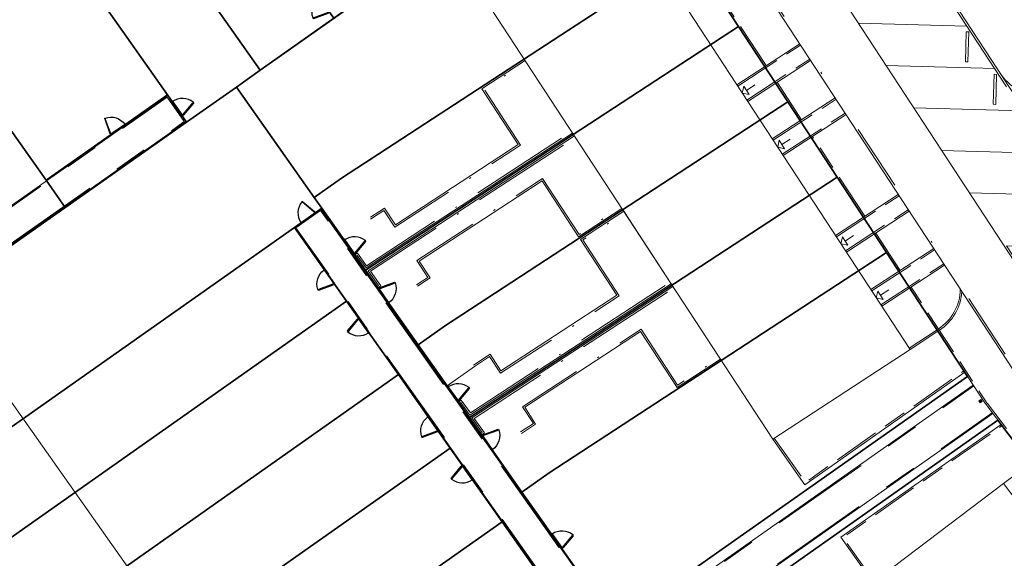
# Model space of a CAD drawing. Header units: metres. Extents: x 150385 to 171486, y 478588 to 485023.
# Tile 130 of 256: x 151078 to 151137, y 483911 to 483943. Entities that reach past the tile are written whole.
import ezdxf
from ezdxf.lldxf.tags import DXFTag

# ---------------------------------------------------------------- set-up
doc = ezdxf.new("R2010")
doc.units = ezdxf.units.M
for name, pattern in [('ACAD_ISO10W100', [18, 12, -3, 0, -3]), ('Dash', [6.35, 3.175, -3.175]), ('KAD', [12, 5, -1, 2, -1, 2, -1]), ('VH-GELEIDEBAND', [6, 2, -2, 0, -2]), ('VH-OPSLUITBAND_100X200', [16, 8, -2, 4, -2]), ('VH-OPSLUITBAND_120X250', [26, 16, -4, 2, -4]), ('VH-OPSLUITBAND_60X200', [12, 6, -2, 2, -2])]:
    doc.linetypes.add(name, pattern=pattern)
for name, color, linetype, lineweight, true_color in [('B-WE-KG-GRENS_PERCEEL-GV', 150, 'KG-PERCEEL', 30, 0x007fff), ('N-GV-GR-ERFAFSCHEIDING_RASTERHEKWERK_HEDERA-G', 7, 'GR-HAAG1', 35, 0x3c602f), ('N-WE-GW-GRONDWERKLIJN-G', 7, 'Continuous', 30, 0x4d4d4d)]:
    doc.layers.add(name, color=color, linetype=linetype, lineweight=lineweight, true_color=true_color)
for name, color, linetype, lineweight in [('N-PV-OG-BEBOUWING_ENTREE-S', 7, 'Continuous', 18), ('N-PV-OG-KADASTRAAL_BEBOUWING-G', 7, 'Continuous', 35), ('N-WE-IE-MEUBILAIR_WEGMEUBILAIR_PAAL_OBJECT-S', 7, 'Continuous', 25), ('N-WE-IE-TERREINAFSCHEIDING_POORT-S', 5, 'Continuous', 25), ('N-WE-VH-KANTOPSLUITING_ACHTERKANTBAND-G', 7, 'Continuous', 5), ('N-WE-VH-KANTOPSLUITING_ACHTERKANTBAND-TERRAS-G', 7, 'Continuous', 5), ('N-WE-VH-KANTOPSLUITING_GELEIDEBAND-ANTRACIET_40_120X250-G', 7, 'VH-GELEIDEBAND', 35), ('N-WE-VH-KANTOPSLUITING_OPSLUITBAND-ANTRACIET_100X200-G', 7, 'VH-OPSLUITBAND_100X200', 35), ('N-WE-VH-KANTOPSLUITING_OPSLUITBAND-ANTRACIET_120X250-G', 7, 'VH-OPSLUITBAND_120X250', 35), ('N-WE-VH-KANTOPSLUITING_OPSLUITBAND-ANTRACIET_60X200-G', 7, 'ACAD_ISO10W100', 35), ('N-WE-VH-KANTOPSLUITING_OPSLUITBAND_60X200-G', 7, 'VH-OPSLUITBAND_60X200', 35), ('N-WE-VH-KANTOPSLUITING_STOOTBAND-G', 7, 'Continuous', 35), ('N-WE-VH-MATERIAALGRENS-G', 7, 'Continuous', 9), ('N-XX-KG-GRENS_PERCEEL-G', 252, 'KAD', 15)]:
    doc.layers.add(name, color=color, linetype=linetype, lineweight=lineweight)
doc.styles.get("Standard").update_dxf_attribs({"font": 'NLCS-ISO.ttf'})
doc.linetypes.add('GR-HAAG1', pattern='A,6,[176,NLCS.SHX,S=0.125,R=0,X=0,Y=0],-2', length=8)
tags = doc.linetypes.add('KG-PERCEEL', pattern='A,5.5,-2,["P",Standard,S=1.8,R=0,X=-0.5,Y=-0.9],-2,5.5,-2,[5,NLCS.shx,S=0.75,R=0,X=0,Y=0],-2', length=19).pattern_tags.tags
tags[6] = DXFTag(74, 10)

# ---------------------------------------------------------------- blocks, each defined once
blk = doc.blocks.new('A$C89842213')
at = {"color": 251, "linetype": 'Dash', "true_color": 0x636466}
for p, q in [((1.057, 0.082), (0.819, 0.97)), ((0.858, 0.981), (1.096, 0.092))]:
    blk.add_line(p, q, dxfattribs=at)
at = {"color": 251, "true_color": 0x636466}
for p, q in [((0.09, 0.02), (1.01, 0.02)), ((1.01, -0.02), (0.09, -0.02))]:
    blk.add_line(p, q, dxfattribs=at)
for points in [[(0.809, 1.009), (0.819, 0.97), (0.858, 0.981), (0.847, 1.019)], [(0.05, -0.02), (0.09, -0.02), (0.09, 0.02), (0.05, 0.02)], [(1.01, -0.02), (1.05, -0.02), (1.05, 0.02), (1.01, 0.02)], [(1.057, 0.082), (1.068, 0.043), (1.106, 0.053), (1.096, 0.092)]]:
    blk.add_lwpolyline(points, close=True, dxfattribs=at)
for centre in [(0, 0), (1.1, 0)]:
    blk.add_circle(centre, 0.03, dxfattribs=at)
blk.add_arc((1.096, 0.003), 1.046, 105.9562, 179.06766, dxfattribs=at)

msp = doc.modelspace()

# ---------------------------------------------------------------- hatches: boundary and pattern name
at = {"layer": 'N-WE-IE-MEUBILAIR_WEGMEUBILAIR_PAAL_OBJECT-S', "lineweight": 5}
h = msp.add_hatch(color=7, dxfattribs=at)
h.dxf.hatch_style = 1
h.paths.add_polyline_path([(151135.136, 483919.91), (151135.052, 483920.029), (151135.175, 483920.115), (151135.258, 483919.997)])

# ---------------------------------------------------------------- linework, layer by layer
at = {"layer": 'B-WE-KG-GRENS_PERCEEL-GV', "flags": 128}
for points in [[(151067.763, 483911.909), (151062.639, 483919.188), (151080.296, 483931.629), (151079.145, 483933.263), (151066.354, 483951.412), (151073.63, 483956.534), (151078.045, 483959.647), (151082.454, 483962.756), (151086.871, 483965.865), (151091.281, 483968.979), (151095.698, 483972.087), (151100.111, 483975.197), (151107.389, 483980.323), (151120.177, 483962.181), (151112.903, 483957.053), (151108.487, 483953.942), (151104.074, 483950.831), (151099.659, 483947.717), (151095.245, 483944.611), (151096.398, 483942.979), (151112.781, 483954.521), (151117.696, 483946.999), (151120.651, 483942.481), (151123.609, 483937.959), (151126.566, 483933.441), (151129.516, 483928.921), (151134.371, 483921.496), (151113.259, 483906.622), (151107.67, 483914.557), (151104.519, 483919.029), (151101.444, 483923.393), (151098.291, 483927.865), (151095.671, 483931.58), (151094.043, 483930.428), (151097.15, 483926.013), (151100.263, 483921.602), (151103.374, 483917.187), (151106.481, 483912.771), (151111.628, 483905.475), (151085.346, 483886.956), (151080.202, 483894.259), (151077.093, 483898.668), (151073.985, 483903.084), (151070.876, 483907.496)], [(151067.763, 483911.909), (151062.639, 483919.188), (151087.568, 483936.753), (151086.418, 483938.391), (151079.145, 483933.263), (151066.354, 483951.412), (151073.63, 483956.534), (151078.045, 483959.647), (151082.454, 483962.756), (151086.871, 483965.865), (151091.281, 483968.979), (151095.698, 483972.087), (151100.111, 483975.197), (151107.389, 483980.323), (151120.177, 483962.181), (151112.903, 483957.053), (151108.487, 483953.942), (151104.074, 483950.831), (151099.659, 483947.717), (151095.245, 483944.611), (151096.398, 483942.979), (151112.781, 483954.521), (151117.696, 483946.999), (151120.651, 483942.481), (151123.609, 483937.959), (151126.566, 483933.441), (151129.516, 483928.921), (151134.371, 483921.496), (151113.259, 483906.622), (151107.67, 483914.557), (151104.519, 483919.029), (151101.444, 483923.393), (151098.291, 483927.865), (151095.671, 483931.58), (151094.043, 483930.428), (151097.15, 483926.013), (151100.263, 483921.602), (151103.374, 483917.187), (151106.481, 483912.771), (151111.628, 483905.475), (151085.346, 483886.956), (151080.202, 483894.259), (151077.093, 483898.668), (151073.985, 483903.084), (151070.876, 483907.496)], [(151067.763, 483911.909), (151062.639, 483919.188), (151080.296, 483931.629), (151079.145, 483933.263), (151066.354, 483951.412), (151073.63, 483956.534), (151078.045, 483959.647), (151082.454, 483962.756), (151086.871, 483965.865), (151091.281, 483968.979), (151095.698, 483972.087), (151100.111, 483975.197), (151107.389, 483980.323), (151120.177, 483962.181), (151112.903, 483957.053), (151108.487, 483953.942), (151104.074, 483950.831), (151099.659, 483947.717), (151095.245, 483944.611), (151096.398, 483942.979), (151112.781, 483954.521), (151117.696, 483946.999), (151120.651, 483942.481), (151123.609, 483937.959), (151126.566, 483933.441), (151129.516, 483928.921), (151134.371, 483921.496), (151113.259, 483906.622), (151107.67, 483914.557), (151104.519, 483919.029), (151101.444, 483923.393), (151098.291, 483927.865), (151095.671, 483931.58), (151094.043, 483930.428), (151097.15, 483926.013), (151100.263, 483921.602), (151103.374, 483917.187), (151106.481, 483912.771), (151111.628, 483905.475), (151085.346, 483886.956), (151080.202, 483894.259), (151077.093, 483898.668), (151073.985, 483903.084), (151070.876, 483907.496)], [(151067.763, 483911.909), (151062.639, 483919.188), (151080.296, 483931.629), (151079.145, 483933.263), (151066.354, 483951.412), (151073.63, 483956.534), (151078.045, 483959.647), (151082.454, 483962.756), (151086.871, 483965.865), (151091.281, 483968.979), (151095.698, 483972.087), (151100.111, 483975.197), (151107.389, 483980.323), (151120.177, 483962.181), (151112.903, 483957.053), (151108.487, 483953.942), (151104.074, 483950.831), (151099.659, 483947.717), (151095.245, 483944.611), (151096.398, 483942.979), (151112.781, 483954.521), (151117.696, 483946.999), (151120.651, 483942.481), (151123.609, 483937.959), (151126.566, 483933.441), (151129.516, 483928.921), (151134.371, 483921.496), (151113.259, 483906.622), (151107.67, 483914.557), (151104.519, 483919.029), (151101.444, 483923.393), (151098.291, 483927.865), (151095.671, 483931.58), (151094.043, 483930.428), (151097.15, 483926.013), (151100.263, 483921.602), (151103.374, 483917.187), (151106.481, 483912.771), (151111.628, 483905.475), (151085.346, 483886.956), (151080.202, 483894.259), (151077.093, 483898.668), (151073.985, 483903.084), (151070.876, 483907.496)], [(151067.763, 483911.909), (151062.639, 483919.188), (151087.568, 483936.753), (151086.418, 483938.391), (151079.145, 483933.263), (151066.354, 483951.412), (151073.63, 483956.534), (151078.045, 483959.647), (151082.454, 483962.756), (151086.871, 483965.865), (151091.281, 483968.979), (151095.698, 483972.087), (151100.111, 483975.197), (151107.389, 483980.323), (151120.177, 483962.181), (151112.903, 483957.053), (151108.487, 483953.942), (151104.074, 483950.831), (151099.659, 483947.717), (151095.245, 483944.611), (151096.398, 483942.979), (151112.781, 483954.521), (151117.696, 483946.999), (151120.651, 483942.481), (151123.609, 483937.959), (151126.566, 483933.441), (151129.516, 483928.921), (151134.371, 483921.496), (151113.259, 483906.622), (151107.67, 483914.557), (151104.519, 483919.029), (151101.444, 483923.393), (151098.291, 483927.865), (151095.671, 483931.58), (151094.043, 483930.428), (151097.15, 483926.013), (151100.263, 483921.602), (151103.374, 483917.187), (151106.481, 483912.771), (151111.628, 483905.475), (151085.346, 483886.956), (151080.202, 483894.259), (151077.093, 483898.668), (151073.985, 483903.084), (151070.876, 483907.496)], [(151082.454, 483962.756), (151078.045, 483959.647), (151091.982, 483939.866), (151096.398, 483942.979), (151095.245, 483944.611)], [(151082.454, 483962.756), (151078.045, 483959.647), (151091.982, 483939.866), (151096.398, 483942.979), (151095.245, 483944.611)], [(151082.454, 483962.756), (151078.045, 483959.647), (151091.982, 483939.866), (151096.398, 483942.979), (151095.245, 483944.611)], [(151082.454, 483962.756), (151078.045, 483959.647), (151091.982, 483939.866), (151096.398, 483942.979), (151095.245, 483944.611)], [(151082.454, 483962.756), (151078.045, 483959.647), (151091.982, 483939.866), (151096.398, 483942.979), (151095.245, 483944.611)], [(151078.045, 483959.647), (151073.63, 483956.534), (151086.418, 483938.391), (151087.568, 483936.753), (151090.555, 483938.853), (151091.982, 483939.866)], [(151078.045, 483959.647), (151073.63, 483956.534), (151086.418, 483938.391), (151087.568, 483936.753), (151090.555, 483938.853), (151091.982, 483939.866)], [(151078.045, 483959.647), (151073.63, 483956.534), (151086.418, 483938.391), (151087.568, 483936.753), (151090.555, 483938.853), (151091.982, 483939.866)], [(151078.045, 483959.647), (151073.63, 483956.534), (151086.418, 483938.391), (151087.568, 483936.753), (151090.555, 483938.853), (151091.982, 483939.866)], [(151078.045, 483959.647), (151073.63, 483956.534), (151086.418, 483938.391), (151087.568, 483936.753), (151090.555, 483938.853), (151091.982, 483939.866)], [(151073.63, 483956.534), (151066.354, 483951.412), (151079.145, 483933.263), (151086.418, 483938.391)], [(151073.63, 483956.534), (151066.354, 483951.412), (151079.145, 483933.263), (151086.418, 483938.391)], [(151073.63, 483956.534), (151066.354, 483951.412), (151079.145, 483933.263), (151086.418, 483938.391)], [(151073.63, 483956.534), (151066.354, 483951.412), (151079.145, 483933.263), (151086.418, 483938.391)], [(151073.63, 483956.534), (151066.354, 483951.412), (151079.145, 483933.263), (151086.418, 483938.391)], [(151117.696, 483946.999), (151112.781, 483954.521), (151096.398, 483942.979), (151091.982, 483939.866), (151090.555, 483938.853), (151095.22, 483932.223), (151096.856, 483933.381)], [(151117.696, 483946.999), (151112.781, 483954.521), (151096.398, 483942.979), (151091.982, 483939.866), (151090.555, 483938.853), (151095.22, 483932.223), (151096.856, 483933.381)], [(151117.696, 483946.999), (151112.781, 483954.521), (151096.398, 483942.979), (151091.982, 483939.866), (151090.555, 483938.853), (151095.22, 483932.223), (151096.856, 483933.381)], [(151117.696, 483946.999), (151112.781, 483954.521), (151096.398, 483942.979), (151091.982, 483939.866), (151090.555, 483938.853), (151095.22, 483932.223), (151096.856, 483933.381)], [(151117.696, 483946.999), (151112.781, 483954.521), (151096.398, 483942.979), (151091.982, 483939.866), (151090.555, 483938.853), (151095.22, 483932.223), (151096.856, 483933.381)], [(151095.22, 483932.223), (151095.671, 483931.58), (151098.291, 483927.865), (151120.651, 483942.481), (151117.696, 483946.999), (151096.856, 483933.381)], [(151095.22, 483932.223), (151095.671, 483931.58), (151098.291, 483927.865), (151120.651, 483942.481), (151117.696, 483946.999), (151096.856, 483933.381)], [(151095.22, 483932.223), (151095.671, 483931.58), (151098.291, 483927.865), (151120.651, 483942.481), (151117.696, 483946.999), (151096.856, 483933.381)], [(151095.22, 483932.223), (151095.671, 483931.58), (151098.291, 483927.865), (151120.651, 483942.481), (151117.696, 483946.999), (151096.856, 483933.381)], [(151095.22, 483932.223), (151095.671, 483931.58), (151098.291, 483927.865), (151120.651, 483942.481), (151117.696, 483946.999), (151096.856, 483933.381)], [(151098.291, 483927.865), (151101.444, 483923.393), (151103.083, 483924.55), (151123.609, 483937.959), (151120.651, 483942.481)], [(151098.291, 483927.865), (151101.444, 483923.393), (151103.083, 483924.55), (151123.609, 483937.959), (151120.651, 483942.481)], [(151098.291, 483927.865), (151101.444, 483923.393), (151103.083, 483924.55), (151123.609, 483937.959), (151120.651, 483942.481)], [(151098.291, 483927.865), (151101.444, 483923.393), (151103.083, 483924.55), (151123.609, 483937.959), (151120.651, 483942.481)], [(151098.291, 483927.865), (151101.444, 483923.393), (151103.083, 483924.55), (151123.609, 483937.959), (151120.651, 483942.481)], [(151090.555, 483938.853), (151087.568, 483936.753), (151080.296, 483931.629), (151062.639, 483919.188), (151067.763, 483911.909), (151094.043, 483930.428), (151095.671, 483931.58), (151095.22, 483932.223)], [(151090.555, 483938.853), (151087.568, 483936.753), (151062.639, 483919.188), (151067.763, 483911.909), (151094.043, 483930.428), (151095.671, 483931.58), (151095.22, 483932.223)], [(151090.555, 483938.853), (151087.568, 483936.753), (151080.296, 483931.629), (151062.639, 483919.188), (151067.763, 483911.909), (151094.043, 483930.428), (151095.671, 483931.58), (151095.22, 483932.223)], [(151090.555, 483938.853), (151087.568, 483936.753), (151080.296, 483931.629), (151062.639, 483919.188), (151067.763, 483911.909), (151094.043, 483930.428), (151095.671, 483931.58), (151095.22, 483932.223)], [(151090.555, 483938.853), (151087.568, 483936.753), (151062.639, 483919.188), (151067.763, 483911.909), (151094.043, 483930.428), (151095.671, 483931.58), (151095.22, 483932.223)], [(151086.418, 483938.391), (151079.145, 483933.263), (151080.296, 483931.629), (151087.568, 483936.753)], [(151086.418, 483938.391), (151079.145, 483933.263), (151080.296, 483931.629), (151087.568, 483936.753)], [(151086.418, 483938.391), (151079.145, 483933.263), (151080.296, 483931.629), (151087.568, 483936.753)], [(151103.083, 483924.55), (151101.444, 483923.393), (151104.519, 483919.029), (151126.566, 483933.441), (151123.609, 483937.959)], [(151103.083, 483924.55), (151101.444, 483923.393), (151104.519, 483919.029), (151126.566, 483933.441), (151123.609, 483937.959)], [(151103.083, 483924.55), (151101.444, 483923.393), (151104.519, 483919.029), (151126.566, 483933.441), (151123.609, 483937.959)], [(151103.083, 483924.55), (151101.444, 483923.393), (151104.519, 483919.029), (151126.566, 483933.441), (151123.609, 483937.959)], [(151103.083, 483924.55), (151101.444, 483923.393), (151104.519, 483919.029), (151126.566, 483933.441), (151123.609, 483937.959)], [(151104.519, 483919.029), (151107.67, 483914.557), (151109.31, 483915.715), (151129.516, 483928.921), (151126.566, 483933.441)], [(151104.519, 483919.029), (151107.67, 483914.557), (151109.31, 483915.715), (151129.516, 483928.921), (151126.566, 483933.441)], [(151104.519, 483919.029), (151107.67, 483914.557), (151109.31, 483915.715), (151129.516, 483928.921), (151126.566, 483933.441)], [(151104.519, 483919.029), (151107.67, 483914.557), (151109.31, 483915.715), (151129.516, 483928.921), (151126.566, 483933.441)], [(151104.519, 483919.029), (151107.67, 483914.557), (151109.31, 483915.715), (151129.516, 483928.921), (151126.566, 483933.441)], [(151097.15, 483926.013), (151094.043, 483930.428), (151067.763, 483911.909), (151070.876, 483907.496)], [(151097.15, 483926.013), (151094.043, 483930.428), (151067.763, 483911.909), (151070.876, 483907.496)], [(151097.15, 483926.013), (151094.043, 483930.428), (151067.763, 483911.909), (151070.876, 483907.496)], [(151097.15, 483926.013), (151094.043, 483930.428), (151067.763, 483911.909), (151070.876, 483907.496)], [(151097.15, 483926.013), (151094.043, 483930.428), (151067.763, 483911.909), (151070.876, 483907.496)], [(151109.31, 483915.715), (151107.67, 483914.557), (151113.259, 483906.622), (151134.371, 483921.496), (151129.516, 483928.921)], [(151109.31, 483915.715), (151107.67, 483914.557), (151113.259, 483906.622), (151134.371, 483921.496), (151129.516, 483928.921)], [(151109.31, 483915.715), (151107.67, 483914.557), (151113.259, 483906.622), (151134.371, 483921.496), (151129.516, 483928.921)], [(151109.31, 483915.715), (151107.67, 483914.557), (151113.259, 483906.622), (151134.371, 483921.496), (151129.516, 483928.921)], [(151109.31, 483915.715), (151107.67, 483914.557), (151113.259, 483906.622), (151134.371, 483921.496), (151129.516, 483928.921)], [(151073.985, 483903.084), (151100.263, 483921.602), (151097.15, 483926.013), (151070.876, 483907.496)], [(151073.985, 483903.084), (151100.263, 483921.602), (151097.15, 483926.013), (151070.876, 483907.496)], [(151073.985, 483903.084), (151100.263, 483921.602), (151097.15, 483926.013), (151070.876, 483907.496)], [(151073.985, 483903.084), (151100.263, 483921.602), (151097.15, 483926.013), (151070.876, 483907.496)], [(151073.985, 483903.084), (151100.263, 483921.602), (151097.15, 483926.013), (151070.876, 483907.496)], [(151103.374, 483917.187), (151100.263, 483921.602), (151073.985, 483903.084), (151077.093, 483898.668)], [(151103.374, 483917.187), (151100.263, 483921.602), (151073.985, 483903.084), (151077.093, 483898.668)], [(151103.374, 483917.187), (151100.263, 483921.602), (151073.985, 483903.084), (151077.093, 483898.668)], [(151103.374, 483917.187), (151100.263, 483921.602), (151073.985, 483903.084), (151077.093, 483898.668)], [(151103.374, 483917.187), (151100.263, 483921.602), (151073.985, 483903.084), (151077.093, 483898.668)], [(151093.19, 483875.828), (151088.052, 483883.116), (151114.336, 483901.635), (151119.471, 483894.345), (151122.582, 483889.929), (151125.686, 483885.519), (151128.798, 483881.104), (151131.911, 483876.687), (151135.022, 483872.273), (151136.655, 483873.426), (151133.137, 483878.419), (151130.064, 483882.779), (151126.91, 483887.254), (151123.838, 483891.613), (151120.685, 483896.086), (151115.109, 483903.999), (151136.197, 483918.862), (151141.538, 483911.806), (151144.799, 483907.501), (151148.061, 483903.203), (151151.318, 483898.895), (151154.584, 483894.595), (151159.75, 483887.261), (151159.46, 483887.055), (151137.883, 483871.68), (151139.765, 483869.014), (151144.899, 483861.727), (151116.985, 483842.055), (151111.847, 483849.341), (151108.741, 483853.757), (151105.632, 483858.168), (151102.52, 483862.582), (151099.41, 483866.998), (151096.297, 483871.41)], [(151093.19, 483875.828), (151088.052, 483883.116), (151114.336, 483901.635), (151119.471, 483894.345), (151122.582, 483889.929), (151125.686, 483885.519), (151128.798, 483881.104), (151131.911, 483876.687), (151135.022, 483872.273), (151136.655, 483873.426), (151133.137, 483878.419), (151130.064, 483882.779), (151126.91, 483887.254), (151123.838, 483891.613), (151120.685, 483896.086), (151115.109, 483903.999), (151136.197, 483918.862), (151141.538, 483911.806), (151144.799, 483907.501), (151148.061, 483903.203), (151151.318, 483898.895), (151154.584, 483894.595), (151159.75, 483887.261), (151137.883, 483871.68), (151139.765, 483869.014), (151144.899, 483861.727), (151116.985, 483842.055), (151111.847, 483849.341), (151108.741, 483853.757), (151105.632, 483858.168), (151102.52, 483862.582), (151099.41, 483866.998), (151096.297, 483871.41)], [(151093.19, 483875.828), (151088.052, 483883.116), (151114.336, 483901.635), (151119.471, 483894.345), (151122.582, 483889.929), (151125.686, 483885.519), (151128.798, 483881.104), (151131.911, 483876.687), (151135.022, 483872.273), (151136.655, 483873.426), (151133.137, 483878.419), (151130.064, 483882.779), (151126.91, 483887.254), (151123.838, 483891.613), (151120.685, 483896.086), (151115.109, 483903.999), (151136.197, 483918.862), (151141.538, 483911.806), (151144.799, 483907.501), (151148.061, 483903.203), (151151.318, 483898.895), (151154.584, 483894.595), (151159.75, 483887.261), (151159.46, 483887.055), (151137.883, 483871.68), (151139.765, 483869.014), (151144.899, 483861.727), (151116.985, 483842.055), (151111.847, 483849.341), (151108.741, 483853.757), (151105.632, 483858.168), (151102.52, 483862.582), (151099.41, 483866.998), (151096.297, 483871.41)], [(151093.19, 483875.828), (151088.052, 483883.116), (151114.336, 483901.635), (151119.471, 483894.345), (151122.582, 483889.929), (151125.686, 483885.519), (151128.798, 483881.104), (151131.911, 483876.687), (151135.022, 483872.273), (151136.655, 483873.426), (151133.137, 483878.419), (151130.064, 483882.779), (151126.91, 483887.254), (151123.838, 483891.613), (151120.685, 483896.086), (151115.109, 483903.999), (151136.197, 483918.862), (151141.538, 483911.806), (151144.799, 483907.501), (151148.061, 483903.203), (151151.318, 483898.895), (151154.584, 483894.595), (151159.75, 483887.261), (151159.46, 483887.055), (151137.883, 483871.68), (151139.765, 483869.014), (151144.899, 483861.727), (151116.985, 483842.055), (151111.847, 483849.341), (151108.741, 483853.757), (151105.632, 483858.168), (151102.52, 483862.582), (151099.41, 483866.998), (151096.297, 483871.41)], [(151093.19, 483875.828), (151088.052, 483883.116), (151114.336, 483901.635), (151119.471, 483894.345), (151122.582, 483889.929), (151125.686, 483885.519), (151128.798, 483881.104), (151131.911, 483876.687), (151135.022, 483872.273), (151136.655, 483873.426), (151133.137, 483878.419), (151130.064, 483882.779), (151126.91, 483887.254), (151123.838, 483891.613), (151120.685, 483896.086), (151115.109, 483903.999), (151136.197, 483918.862), (151141.538, 483911.806), (151144.799, 483907.501), (151148.061, 483903.203), (151151.318, 483898.895), (151154.584, 483894.595), (151159.75, 483887.261), (151137.883, 483871.68), (151139.765, 483869.014), (151144.899, 483861.727), (151116.985, 483842.055), (151111.847, 483849.341), (151108.741, 483853.757), (151105.632, 483858.168), (151102.52, 483862.582), (151099.41, 483866.998), (151096.297, 483871.41)], [(151141.538, 483911.806), (151136.197, 483918.862), (151115.109, 483903.999), (151120.685, 483896.086), (151122.322, 483897.24)], [(151141.538, 483911.806), (151136.197, 483918.862), (151115.109, 483903.999), (151120.685, 483896.086), (151122.322, 483897.24)], [(151141.538, 483911.806), (151136.197, 483918.862), (151115.109, 483903.999), (151120.685, 483896.086), (151122.322, 483897.24)], [(151141.538, 483911.806), (151136.197, 483918.862), (151115.109, 483903.999), (151120.685, 483896.086), (151122.322, 483897.24)], [(151141.538, 483911.806), (151136.197, 483918.862), (151115.109, 483903.999), (151120.685, 483896.086), (151122.322, 483897.24)], [(151103.374, 483917.187), (151077.093, 483898.668), (151080.202, 483894.259), (151106.481, 483912.771)], [(151103.374, 483917.187), (151077.093, 483898.668), (151080.202, 483894.259), (151106.481, 483912.771)], [(151103.374, 483917.187), (151077.093, 483898.668), (151080.202, 483894.259), (151106.481, 483912.771)], [(151103.374, 483917.187), (151077.093, 483898.668), (151080.202, 483894.259), (151106.481, 483912.771)], [(151103.374, 483917.187), (151077.093, 483898.668), (151080.202, 483894.259), (151106.481, 483912.771)], [(151080.202, 483894.259), (151085.346, 483886.956), (151111.628, 483905.475), (151106.481, 483912.771)], [(151080.202, 483894.259), (151085.346, 483886.956), (151111.628, 483905.475), (151106.481, 483912.771)], [(151080.202, 483894.259), (151085.346, 483886.956), (151111.628, 483905.475), (151106.481, 483912.771)], [(151080.202, 483894.259), (151085.346, 483886.956), (151111.628, 483905.475), (151106.481, 483912.771)], [(151080.202, 483894.259), (151085.346, 483886.956), (151111.628, 483905.475), (151106.481, 483912.771)]]:
    msp.add_lwpolyline(points, close=True, dxfattribs=at)
at = {"layer": 'N-GV-GR-ERFAFSCHEIDING_RASTERHEKWERK_HEDERA-G', "color": 7, "lineweight": 5, "ltscale": 0.5, "flags": 128}
for points in [[(151091.987, 483939.866), (151084.516, 483950.468)], [(151085.269, 483940.025), (151080.101, 483947.357)], [(151103.028, 483947.647), (151090.555, 483938.857), (151093.501, 483934.679)], [(151072.826, 483942.23), (151079.146, 483933.263), (151082.987, 483935.97)], [(151107.803, 483940.53), (151096.863, 483933.378)], [(151090.556, 483938.858), (151072.639, 483926.231)], [(151098.301, 483927.867), (151110.758, 483936.01)], [(151103.088, 483924.544), (151113.713, 483931.49)], [(151077.765, 483918.956), (151092.413, 483929.279)], [(151097.612, 483928.844), (151099.034, 483926.826)], [(151097.85, 483925.035), (151096.467, 483926.998)], [(151104.527, 483919.033), (151116.668, 483926.97)], [(151080.876, 483914.542), (151097.159, 483926.016)], [(151109.313, 483915.711), (151119.622, 483922.45)], [(151083.987, 483910.128), (151098.635, 483920.45)], [(151103.871, 483919.963), (151105.259, 483917.994)], [(151104.072, 483916.207), (151102.689, 483918.17)], [(151087.097, 483905.714), (151103.38, 483917.188)], [(151110.099, 483911.126), (151113.27, 483906.627), (151124.804, 483914.755)], [(151126.611, 483912.105), (151115.117, 483904.005), (151118.967, 483898.542)], [(151104.856, 483911.622), (151090.208, 483901.3)]]:
    msp.add_lwpolyline(points, dxfattribs=at)
at = {"layer": 'N-PV-OG-BEBOUWING_ENTREE-S', "color": 7, "lineweight": 5}
for p, q in [((151120.879, 483938.492), (151120.966, 483938.907)), ((151120.879, 483938.492), (151120.966, 483938.907)), ((151121.131, 483938.656), (151121.633, 483938.985)), ((151121.131, 483938.656), (151121.633, 483938.985)), ((151121.295, 483938.405), (151120.879, 483938.492)), ((151121.295, 483938.405), (151120.879, 483938.492)), ((151123.002, 483935.244), (151123.089, 483935.66)), ((151123.002, 483935.244), (151123.089, 483935.66)), ((151123.254, 483935.409), (151123.756, 483935.737)), ((151123.254, 483935.409), (151123.756, 483935.737)), ((151123.418, 483935.157), (151123.002, 483935.244)), ((151123.418, 483935.157), (151123.002, 483935.244)), ((151126.789, 483929.452), (151126.876, 483929.867)), ((151126.789, 483929.452), (151126.876, 483929.867)), ((151127.204, 483929.365), (151126.789, 483929.452)), ((151127.204, 483929.365), (151126.789, 483929.452)), ((151127.04, 483929.616), (151127.542, 483929.945)), ((151127.04, 483929.616), (151127.542, 483929.945)), ((151128.912, 483926.205), (151128.999, 483926.62)), ((151128.912, 483926.205), (151128.999, 483926.62)), ((151129.163, 483926.369), (151129.665, 483926.697)), ((151129.163, 483926.369), (151129.665, 483926.697)), ((151129.327, 483926.118), (151128.912, 483926.205)), ((151129.327, 483926.118), (151128.912, 483926.205))]:
    msp.add_line(p, q, dxfattribs=at)
at = {"layer": 'N-PV-OG-BEBOUWING_ENTREE-S', "color": 7, "lineweight": 5, "flags": 128}
for points in [[(151121.295, 483938.405), (151120.966, 483938.907)], [(151121.295, 483938.405), (151120.966, 483938.907)], [(151123.418, 483935.157), (151123.089, 483935.66)], [(151123.418, 483935.157), (151123.089, 483935.66)], [(151127.204, 483929.365), (151126.876, 483929.867)], [(151127.204, 483929.365), (151126.876, 483929.867)], [(151129.327, 483926.118), (151128.999, 483926.62)], [(151129.327, 483926.118), (151128.999, 483926.62)]]:
    msp.add_lwpolyline(points, dxfattribs=at)
at = {"layer": 'N-PV-OG-KADASTRAAL_BEBOUWING-G', "color": 7, "lineweight": 5}
for points in [[(151104.723, 483945.242), (151122.703, 483917.737), (151130.931, 483923.116), (151112.951, 483950.621)], [(151093.451, 483896.698), (151074.522, 483923.558), (151066.977, 483918.241), (151085.906, 483891.381)], [(151128.706, 483909.133), (151148.58, 483882.964), (151156.408, 483888.909), (151136.534, 483915.078)]]:
    msp.add_lwpolyline(points, close=True, dxfattribs=at)
at = {"layer": 'N-WE-GW-GRONDWERKLIJN-G', "color": 7, "lineweight": 5, "flags": 128}
for points in [[(151143.939, 483942.017, 0.644844), (151147.4, 483942.021, 0.302589), (151146.375, 483946.624, 0.144916), (151144.558, 483947.628, -0.238703), (151137.413, 483955.088, 1.516704), (151134.074, 483952.275, -0.17133), (151143.939, 483942.017)], [(151141.776, 483941.035, 0.148519), (151134.564, 483949.26)]]:
    msp.add_lwpolyline(points, format="xyb", dxfattribs=at)
at = {"layer": 'N-WE-IE-MEUBILAIR_WEGMEUBILAIR_PAAL_OBJECT-S', "color": 7, "lineweight": 5}
msp.add_lwpolyline([(151135.136, 483919.91), (151135.052, 483920.029), (151135.175, 483920.115), (151135.258, 483919.997)], close=True, dxfattribs=at)
at = {"layer": 'N-WE-VH-KANTOPSLUITING_ACHTERKANTBAND-G', "color": 7, "lineweight": 5, "flags": 128}
for points in [[(151111.04, 483987.961), (151111.644, 483987.105, -0.414214), (151111.528, 483986.436), (151107.932, 483983.902), (151118.497, 483968.91), (151122.175, 483971.502, -0.414214), (151122.705, 483971.411), (151123.922, 483969.683, -0.377784), (151123.079, 483961.954, 0.367844), (151121.106, 483946.37), (151137.492, 483921.303), (151154.377, 483899.02, 0.404128)], [(151123.955, 483841.66), (151123.235, 483841.153, -0.414195), (151116.854, 483842.259), (151062.619, 483919.219), (151087.55, 483936.788), (151086.443, 483938.357), (151067.071, 483924.705), (151054.26, 483942.883)], [(151140.011, 483913.839), (151135.489, 483919.807, -0.017368), (151135.409, 483919.921), (151130.914, 483926.797)], [(151132.634, 483924.349, 0.24864), (151133.947, 483926.727)]]:
    msp.add_lwpolyline(points, format="xyb", dxfattribs=at)
msp.add_lwpolyline([(151132.409, 483945.692), (151143.225, 483929.145), (151136.716, 483929.326), (151141.26, 483922.374), (151148.217, 483922.181), (151162.745, 483903.031), (151155.938, 483903.22, 0.380394), (151171.628, 483901.438), (151177.237, 483905.391, 0.371665), (151181.005, 483920.444), (151174.586, 483920.622), (151163.77, 483937.169), (151170.281, 483936.988), (151166.963, 483942.065), (151165.54, 483943.941), (151158.68, 483944.124), (151144.136, 483963.257), (151150.969, 483963.075, 0.377707), (151135.354, 483964.775), (151129.799, 483960.86, 0.369984), (151126.001, 483945.87)], format="xyb", close=True, dxfattribs=at)
for points in [[(151122.225, 483940.089), (151119.095, 483944.877)], [(151120.551, 483938.994), (151124.318, 483941.457)], [(151121.208, 483937.99), (151124.974, 483940.452)], [(151122.674, 483935.747), (151126.441, 483938.209)], [(151123.331, 483934.742), (151127.097, 483937.204)], [(151128.135, 483931.049), (151125.005, 483935.837)], [(151126.46, 483929.954), (151130.227, 483932.417)], [(151085.718, 483886.44), (151112.03, 483904.982), (151094.048, 483930.431), (151095.608, 483931.53), (151113.599, 483906.088), (151134.721, 483920.973)], [(151127.117, 483928.95), (151130.884, 483931.412)], [(151130.258, 483927.801), (151128.791, 483930.044)], [(151128.583, 483926.707), (151132.35, 483929.169)], [(151129.24, 483925.702), (151133.007, 483928.165)], [(151130.876, 483923.2), (151132.55, 483924.294)], [(151122.703, 483917.737), (151124.634, 483914.996), (151134.212, 483921.752)], [(151086.911, 483884.748), (151113.222, 483903.291), (151135.063, 483872.298), (151136.633, 483873.404), (151114.792, 483904.396), (151135.897, 483919.269)], [(151128.716, 483909.119), (151126.784, 483911.86), (151136.387, 483918.621)]]:
    msp.add_lwpolyline(points, dxfattribs=at)
at = {"layer": 'N-WE-VH-KANTOPSLUITING_ACHTERKANTBAND-TERRAS-G', "color": 7, "lineweight": 5}
for p, q in [((151116.613, 483927.053), (151113.768, 483931.406)), ((151104.818, 483922.091), (151103.182, 483920.94)), ((151103.182, 483920.94), (151103.873, 483919.96))]:
    msp.add_line(p, q, dxfattribs=at)
at = {"layer": 'N-WE-VH-KANTOPSLUITING_ACHTERKANTBAND-TERRAS-G', "color": 7, "lineweight": 5, "flags": 128}
for points in [[(151098.586, 483931.04), (151099.427, 483931.594), (151100.084, 483930.589), (151107.452, 483935.402), (151105.263, 483938.75), (151107.858, 483940.446)], [(151097.714, 483928.701), (151097.794, 483928.758), (151098.325, 483928.001), (151110.703, 483936.093)], [(151098.983, 483926.896), (151099.066, 483926.954), (151098.446, 483927.84), (151110.814, 483935.924)], [(151101.418, 483926.915), (151102.164, 483927.407), (151101.507, 483928.412), (151108.876, 483933.223), (151111.064, 483929.875), (151113.659, 483931.571)], [(151104.76, 483922.172), (151105.756, 483922.827), (151106.412, 483921.822), (151113.362, 483926.361), (151111.173, 483929.71), (151113.768, 483931.406)], [(151103.931, 483919.878), (151104.012, 483919.935), (151104.55, 483919.168), (151116.613, 483927.053)], [(151105.201, 483918.074), (151105.283, 483918.131), (151104.671, 483919.006), (151116.724, 483926.884)], [(151107.643, 483918.081), (151108.492, 483918.64), (151107.836, 483919.645), (151114.786, 483924.183), (151116.974, 483920.835), (151119.569, 483922.531)]]:
    msp.add_lwpolyline(points, dxfattribs=at)
at = {"layer": 'N-WE-VH-KANTOPSLUITING_GELEIDEBAND-ANTRACIET_40_120X250-G', "color": 7, "lineweight": 5, "ltscale": 2}
msp.add_lwpolyline([(151111.137, 483988.032), (151111.137, 483988.032), (151111.742, 483987.174, -0.414214), (151111.597, 483986.338), (151108.099, 483983.873), (151118.526, 483969.077), (151122.106, 483971.6, -0.414214), (151122.803, 483971.48), (151124.02, 483969.753, -0.377784), (151123.16, 483961.865, 0.367844), (151121.206, 483946.436), (151137.59, 483921.373), (151154.472, 483899.092, 0.404128)], format="xyb", dxfattribs=at)
at = {"layer": 'N-WE-VH-KANTOPSLUITING_OPSLUITBAND-ANTRACIET_100X200-G', "color": 7, "lineweight": 5, "ltscale": 0.35, "flags": 128}
for points in [[(151122.309, 483940.143), (151119.179, 483944.932)], [(151120.606, 483938.911), (151124.372, 483941.373)], [(151121.153, 483938.074), (151124.92, 483940.536)], [(151124.432, 483936.896), (151122.965, 483939.139)], [(151122.729, 483935.663), (151126.495, 483938.125)], [(151123.276, 483934.826), (151127.043, 483937.288)], [(151128.218, 483931.103), (151125.088, 483935.891)], [(151126.515, 483929.871), (151130.282, 483932.333)], [(151127.062, 483929.034), (151130.829, 483931.496)], [(151130.341, 483927.856), (151128.875, 483930.099)], [(151128.638, 483926.623), (151132.405, 483929.085)], [(151129.185, 483925.786), (151132.952, 483928.248)], [(151130.931, 483923.116), (151132.605, 483924.21)], [(151122.787, 483917.792), (151124.658, 483915.136), (151134.157, 483921.836)], [(151128.786, 483909.194), (151126.924, 483911.836), (151136.448, 483918.542)], [(151136.534, 483915.078), (151138.147, 483916.3)]]:
    msp.add_lwpolyline(points, dxfattribs=at)
for points in [[(151140.091, 483913.9), (151135.571, 483919.865, -0.017368), (151135.491, 483919.979), (151130.998, 483926.851)], [(151132.689, 483924.265, 0.236068), (151134.041, 483926.583)]]:
    msp.add_lwpolyline(points, format="xyb", dxfattribs=at)
at = {"layer": 'N-WE-VH-KANTOPSLUITING_OPSLUITBAND-ANTRACIET_120X250-G', "color": 7, "lineweight": 5, "ltscale": 0.5, "flags": 128}
msp.add_lwpolyline([(151132.343, 483945.574), (151142.999, 483929.272), (151136.49, 483929.452), (151141.194, 483922.256), (151148.156, 483922.063), (151162.498, 483903.158), (151155.666, 483903.347, 0.386991), (151171.697, 483901.339), (151177.307, 483905.293, 0.373368), (151181.08, 483920.562), (151174.653, 483920.741), (151163.996, 483937.042), (151170.507, 483936.862), (151167.062, 483942.134), (151165.601, 483944.06), (151158.74, 483944.242), (151144.383, 483963.13), (151151.244, 483962.948, 0.384366), (151135.285, 483964.873), (151129.73, 483960.959, 0.371696), (151125.925, 483945.752)], format="xyb", close=True, dxfattribs=at)
at = {"layer": 'N-WE-VH-KANTOPSLUITING_OPSLUITBAND-ANTRACIET_60X200-G', "color": 7, "lineweight": 5, "ltscale": 0.5, "flags": 128}
for points in [[(151098.592, 483930.925), (151099.398, 483931.455), (151100.055, 483930.451), (151107.59, 483935.373), (151105.402, 483938.721), (151107.913, 483940.362)], [(151097.655, 483928.782), (151097.819, 483928.898), (151098.353, 483928.139), (151110.649, 483936.177)], [(151099.041, 483926.815), (151099.205, 483926.93), (151098.584, 483927.811), (151110.869, 483935.84)], [(151101.36, 483926.997), (151102.026, 483927.436), (151101.369, 483928.441), (151108.905, 483933.362), (151111.093, 483930.013), (151113.605, 483931.655)], [(151104.766, 483922.057), (151105.727, 483922.688), (151106.383, 483921.684), (151113.5, 483926.332), (151111.311, 483929.681), (151113.823, 483931.322)], [(151103.873, 483919.959), (151104.036, 483920.074), (151104.578, 483919.306), (151116.558, 483927.137)], [(151105.26, 483917.993), (151105.423, 483918.107), (151104.809, 483918.977), (151116.779, 483926.8)], [(151107.585, 483918.163), (151108.354, 483918.669), (151107.697, 483919.674), (151114.815, 483924.322), (151117.003, 483920.973), (151119.514, 483922.615)]]:
    msp.add_lwpolyline(points, dxfattribs=at)
at = {"layer": 'N-WE-VH-KANTOPSLUITING_OPSLUITBAND_60X200-G', "color": 7, "lineweight": 5, "flags": 128}
msp.add_lwpolyline([(151124.012, 483841.578), (151123.293, 483841.072, -0.414195), (151116.772, 483842.201), (151062.502, 483919.21), (151087.434, 483936.78), (151086.396, 483938.25), (151067.024, 483924.598), (151054.179, 483942.826)], format="xyb", dxfattribs=at)
for points in [[(151085.752, 483886.391), (151112.114, 483904.968), (151094.123, 483930.41), (151095.594, 483931.447), (151113.585, 483906.005), (151134.754, 483920.923)], [(151086.876, 483884.797), (151113.237, 483903.374), (151135.078, 483872.382), (151136.549, 483873.418), (151114.708, 483904.411), (151135.86, 483919.317)]]:
    msp.add_lwpolyline(points, dxfattribs=at)
at = {"layer": 'N-WE-VH-KANTOPSLUITING_STOOTBAND-G', "color": 7, "lineweight": 5, "elevation": 0}
for points in [[(151134.402, 483940.364), (151134.452, 483942.164), (151134.303, 483942.168), (151134.252, 483940.369)], [(151136.067, 483937.817), (151136.118, 483939.617), (151135.968, 483939.621), (151135.918, 483937.821)]]:
    msp.add_lwpolyline(points, close=True, dxfattribs=at)
at = {"layer": 'N-WE-VH-MATERIAALGRENS-G', "color": 7, "lineweight": 5, "flags": 128}
for points in [[(151150.969, 483963.075, 0.182559), (151143.482, 483966.874, 0.182559), (151135.354, 483964.775), (151129.799, 483960.86, 0.369984), (151126.001, 483945.87), (151132.409, 483945.692), (151143.225, 483929.145), (151136.716, 483929.326), (151139.822, 483924.574), (151140.89, 483922.941), (151141.26, 483922.374), (151148.217, 483922.181), (151162.745, 483903.031)], [(151125.925, 483945.752, 0.028109), (151126.598, 483944.584), (151136.49, 483929.452)], [(151136.33, 483939.693, 0.760503), (151141.635, 483941.338)]]:
    msp.add_lwpolyline(points, format="xyb", dxfattribs=at)
at = {"layer": 'N-WE-VH-MATERIAALGRENS-G', "color": 7, "lineweight": 5, "elevation": 0, "flags": 128}
for points in [[(151134.341, 483942.517), (151127.831, 483942.698)], [(151136.006, 483939.97), (151129.496, 483940.15)], [(151137.671, 483937.423), (151131.161, 483937.603)], [(151139.336, 483934.875), (151132.826, 483935.056)], [(151141.001, 483932.328), (151134.492, 483932.509)]]:
    msp.add_lwpolyline(points, dxfattribs=at)
at = {"layer": 'N-XX-KG-GRENS_PERCEEL-G', "color": 7, "lineweight": 5, "flags": 128}
for points in [[(151095.249, 483944.611), (151120.18, 483962.18), (151107.392, 483980.327), (151066.357, 483951.41), (151079.146, 483933.263), (151086.421, 483938.39)], [(151073.632, 483956.537), (151087.573, 483936.755), (151091.987, 483939.866), (151078.047, 483959.647)], [(151117.705, 483947.003), (151096.863, 483933.378), (151095.228, 483932.226)], [(151120.66, 483942.483), (151098.3, 483927.866)], [(151085.355, 483886.955), (151062.642, 483919.186), (151090.555, 483938.857), (151095.682, 483931.582), (151094.048, 483930.431), (151111.635, 483905.475), (151085.355, 483886.955)], [(151123.615, 483937.963), (151103.088, 483924.544), (151101.453, 483923.392)], [(151126.57, 483933.443), (151104.526, 483919.033)], [(151094.048, 483930.431), (151067.768, 483911.911)], [(151129.524, 483928.923), (151109.313, 483915.711), (151107.678, 483914.559)], [(151097.159, 483926.016), (151070.879, 483907.497)], [(151100.269, 483921.602), (151073.99, 483903.083)], [(151103.38, 483917.188), (151077.1, 483898.669)], [(151106.491, 483912.774), (151080.211, 483894.255)]]:
    msp.add_lwpolyline(points, dxfattribs=at)
for points in [[(151134.376, 483921.501), (151113.269, 483906.626), (151090.555, 483938.857), (151112.788, 483954.525)], [(151159.76, 483887.264), (151137.895, 483871.681), (151115.116, 483904.004), (151136.203, 483918.865), (151154.599, 483894.587)]]:
    msp.add_lwpolyline(points, close=True, dxfattribs=at)

# ---------------------------------------------------------------- block references
at = {"layer": 'N-WE-IE-TERREINAFSCHEIDING_POORT-S', "color": 7, "lineweight": 5}
for p, xscale, rotation in [((151095.508, 483944.244), -0.9999999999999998, 125.1725827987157), ((151083.926, 483936.633), -1, 35.15780322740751), ((151095.801, 483927.944), -1, 125.1725828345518), ((151099.71, 483925.869), -1, 305.1578032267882), ((151102.023, 483919.115), -1, 125.1725828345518), ((151105.924, 483917.052), -1, 305.1578032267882)]:
    msp.add_blockref('A$C89842213', p, dxfattribs=dict(at, xscale=xscale, rotation=rotation))
for p, rotation in [((151086.679, 483938.023), 305.1725828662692), ((151094.398, 483930.677), 35.17258284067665), ((151096.997, 483929.721), 305.172582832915), ((151098.517, 483924.089), 125.1725101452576), ((151103.21, 483920.903), 305.172582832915), ((151104.739, 483915.261), 125.1725101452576), ((151109.436, 483912.069), 305.172582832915)]:
    msp.add_blockref('A$C89842213', p, dxfattribs=dict(at, rotation=rotation))

doc.saveas('drawing.dxf')
